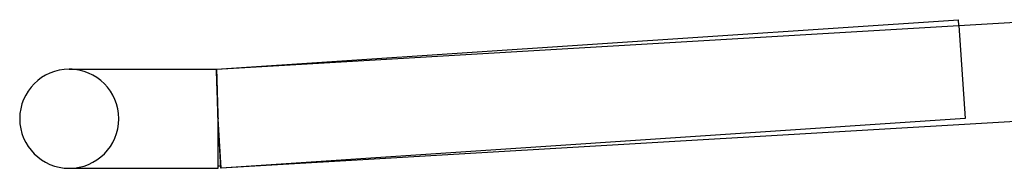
# Model space of a CAD drawing. Header units: millimetres. Extents: x -345 to 345, y -2 to 230.
# Tile 1 of 74: x -345 to -305, y -2 to 4. Entities that reach past the tile are written whole.
import ezdxf

# ---------------------------------------------------------------- set-up
doc = ezdxf.new("R2010")
doc.units = ezdxf.units.MM
doc.layers.add('HIDDEN', color=7, linetype='Continuous')
doc.layers.add('THICK', color=7, linetype='Continuous')

msp = doc.modelspace()

# ---------------------------------------------------------------- linework, layer by layer
at = {"layer": 'HIDDEN'}
for p, q in [((-307.117, 3.761), (-306.867, 0.004)), ((-337.067, 2), (-337.067, 1.998)), ((-337.066, 1.998), (-337.067, 2)), ((-337.067, 1.998), (-337.067, 1.991)), ((-337.067, 1.991), (-337.067, 1.98)), ((-337.066, 1.991), (-337.066, 1.998)), ((-337.065, 1.981), (-337.066, 1.991)), ((-337.058, 1.998), (-337.059, 2)), ((-337.058, 1.991), (-337.058, 1.998)), ((-337.058, 1.981), (-337.058, 1.991)), ((-337.067, 1.98), (-337.066, 1.964)), ((-337.066, 1.964), (-337.066, 1.944)), ((-337.066, 1.944), (-337.065, 1.919)), ((-337.064, 1.966), (-337.065, 1.981)), ((-337.065, 1.919), (-337.065, 1.89)), ((-337.065, 1.89), (-337.064, 1.857)), ((-337.064, 1.947), (-337.064, 1.966)), ((-337.063, 1.924), (-337.064, 1.947)), ((-337.064, 1.857), (-337.063, 1.819)), ((-337.061, 1.896), (-337.063, 1.924)), ((-337.063, 1.819), (-337.061, 1.778)), ((-337.06, 1.865), (-337.061, 1.896)), ((-337.061, 1.778), (-337.06, 1.732)), ((-337.059, 1.83), (-337.06, 1.865)), ((-337.06, 1.732), (-337.058, 1.683)), ((-337.057, 1.79), (-337.059, 1.83)), ((-337.057, 1.966), (-337.058, 1.981)), ((-337.058, 1.683), (-337.057, 1.629)), ((-337.056, 1.947), (-337.057, 1.966)), ((-337.056, 1.747), (-337.057, 1.79)), ((-337.057, 1.629), (-337.055, 1.572)), ((-337.055, 1.924), (-337.056, 1.947)), ((-337.054, 1.701), (-337.056, 1.747)), ((-337.054, 1.896), (-337.055, 1.924)), ((-337.053, 1.865), (-337.054, 1.896)), ((-337.052, 1.65), (-337.054, 1.701)), ((-337.052, 1.83), (-337.053, 1.865)), ((-337.051, 1.79), (-337.052, 1.83)), ((-337.05, 1.596), (-337.052, 1.65)), ((-337.049, 1.747), (-337.051, 1.79)), ((-337.048, 1.539), (-337.05, 1.596)), ((-337.048, 1.701), (-337.049, 1.747)), ((-337.046, 1.65), (-337.048, 1.701)), ((-337.044, 1.596), (-337.046, 1.65)), ((-337.043, 1.539), (-337.044, 1.596)), ((-337.055, 1.572), (-337.053, 1.511)), ((-337.053, 1.511), (-337.051, 1.447)), ((-337.051, 1.447), (-337.048, 1.38)), ((-337.046, 1.478), (-337.048, 1.539)), ((-337.048, 1.38), (-337.046, 1.31)), ((-337.044, 1.415), (-337.046, 1.478)), ((-337.046, 1.31), (-337.044, 1.236)), ((-337.042, 1.348), (-337.044, 1.415)), ((-337.044, 1.236), (-337.041, 1.16)), ((-337.041, 1.478), (-337.043, 1.539)), ((-337.039, 1.278), (-337.042, 1.348)), ((-337.039, 1.415), (-337.041, 1.478)), ((-337.037, 1.348), (-337.039, 1.415)), ((-337.037, 1.205), (-337.039, 1.278)), ((-337.035, 1.278), (-337.037, 1.348)), ((-337.035, 1.131), (-337.037, 1.205)), ((-337.033, 1.206), (-337.035, 1.278)), ((-337.031, 1.131), (-337.033, 1.206)), ((-337.041, 1.16), (-337.038, 1.081)), ((-337.038, 1.081), (-337.035, 1)), ((-337.032, 1.053), (-337.035, 1.131)), ((-337.035, 1), (-337.033, 0.917)), ((-337.033, 0.917), (-337.029, 0.831)), ((-337.03, 0.974), (-337.032, 1.053)), ((-337.028, 1.053), (-337.031, 1.131)), ((-337.027, 0.892), (-337.03, 0.974)), ((-337.029, 0.831), (-337.026, 0.743)), ((-337.026, 0.974), (-337.028, 1.053)), ((-337.024, 0.808), (-337.027, 0.892)), ((-337.024, 0.892), (-337.026, 0.974)), ((-337.022, 0.808), (-337.024, 0.892)), ((-337.022, 0.723), (-337.024, 0.808)), ((-337.019, 0.723), (-337.022, 0.808)), ((-337.026, 0.743), (-337.023, 0.654)), ((-337.023, 0.654), (-337.02, 0.564)), ((-337.019, 0.636), (-337.022, 0.723)), ((-337.02, 0.564), (-337.017, 0.472)), ((-337.017, 0.636), (-337.019, 0.723)), ((-337.016, 0.548), (-337.019, 0.636)), ((-337.015, 0.548), (-337.017, 0.636)), ((-337.017, 0.472), (-337.014, 0.379)), ((-337.014, 0.458), (-337.016, 0.548)), ((-337.012, 0.458), (-337.015, 0.548)), ((-337.011, 0.368), (-337.014, 0.458)), ((-337.01, 0.368), (-337.012, 0.458)), ((-337.014, 0.379), (-337.01, 0.285)), ((-337.008, 0.277), (-337.011, 0.368)), ((-337.007, 0.277), (-337.01, 0.368)), ((-337.01, 0.285), (-337.007, 0.191)), ((-337.006, 0.185), (-337.008, 0.277)), ((-337.005, 0.185), (-337.007, 0.277)), ((-337.007, 0.191), (-337.003, 0.095)), ((-337.003, 0.093), (-337.006, 0.185)), ((-337.002, 0.093), (-337.005, 0.185)), ((-337.003, 0.095), (-337, 0)), ((-337, 0), (-337.003, 0.093)), ((-337, 0), (-337.002, 0.093)), ((-306.867, 0.004), (-336.867, -1.996)), ((-336.867, -1.996), (-337, 0)), ((-337, 0), (-337, 0)), ((-337, 0), (-337, 0)), ((-337, 0), (-337, 0)), ((-337, 0), (-337, 0)), ((-343, -2), (-342.885, -2))]:
    msp.add_line(p, q, dxfattribs=at)
for centre, radius, start, end in [((-343, 0), 2, 0, 90), ((-343, 0), 2, 270, 0), ((-337, 0), 1.9, 273.3665, 273.8137)]:
    msp.add_arc(centre, radius, start, end, dxfattribs=at)
at = {"layer": 'THICK'}
for p, q in [((-337.067, 2), (-307.133, 3.996)), ((-337.059, 2), (-303.143, 3.995)), ((-307.117, 3.761), (-307.133, 3.996)), ((-343, 2), (-337.059, 2)), ((-342.885, 2), (-343, 2)), ((-337.059, 2), (-337.059, 1.998)), ((-337.059, 1.998), (-337.059, 1.991)), ((-337.059, 1.991), (-337.059, 1.98)), ((-337.059, 1.98), (-337.059, 1.964)), ((-337.059, 1.964), (-337.058, 1.944)), ((-337.058, 1.944), (-337.058, 1.919)), ((-337.058, 1.919), (-337.057, 1.89)), ((-337.057, 1.89), (-337.056, 1.857)), ((-337.056, 1.857), (-337.055, 1.819)), ((-337.055, 1.819), (-337.054, 1.778)), ((-337.054, 1.778), (-337.053, 1.732)), ((-337.053, 1.732), (-337.051, 1.683)), ((-337.051, 1.683), (-337.05, 1.629)), ((-337.05, 1.629), (-337.048, 1.572)), ((-337.048, 1.572), (-337.047, 1.512)), ((-337.047, 1.512), (-337.045, 1.447)), ((-337.045, 1.447), (-337.043, 1.38)), ((-337.043, 1.38), (-337.041, 1.31)), ((-337.041, 1.31), (-337.038, 1.236)), ((-337.038, 1.236), (-337.036, 1.16)), ((-337.036, 1.16), (-337.034, 1.082)), ((-337.034, 1.082), (-337.031, 1)), ((-337.031, 1), (-337.029, 0.917)), ((-337.029, 0.917), (-337.026, 0.831)), ((-337.026, 0.831), (-337.023, 0.743)), ((-337.023, 0.743), (-337.021, 0.654)), ((-337.021, 0.654), (-337.018, 0.564)), ((-337.018, 0.564), (-337.015, 0.472)), ((-337.015, 0.472), (-337.012, 0.379)), ((-337.012, 0.379), (-337.009, 0.285)), ((-337.009, 0.285), (-337.006, 0.191)), ((-337.006, 0.191), (-337.003, 0.095)), ((-337.003, 0.095), (-337, 0)), ((-336.883, -1.997), (-337, 0)), ((-337, -2), (-337, 0)), ((-302.94, 0), (-336.883, -1.997)), ((-343, -2), (-337, -2))]:
    msp.add_line(p, q, dxfattribs=at)
for centre, radius, start, end in [((-343, 0), 2, 90, 180), ((-343, 0), 2, 180, 270), ((-337, 0), 1.9, 270, 273.3665)]:
    msp.add_arc(centre, radius, start, end, dxfattribs=at)

doc.saveas('drawing.dxf')
